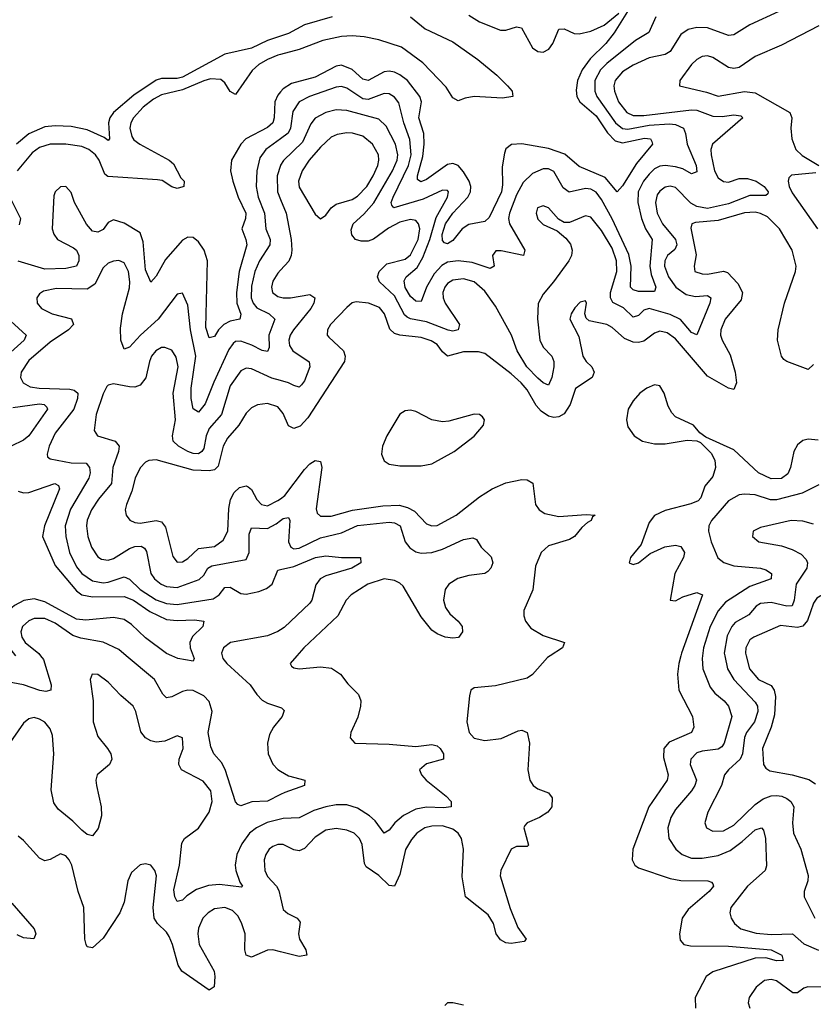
# Model space of a CAD drawing. Header units: inches. Extents: x 1678809 to 1859548, y 384609 to 522868.
# Tile 195 of 256: x 1739016 to 1742009, y 498685 to 502400. Entities that reach past the tile are written whole.
import ezdxf

# ---------------------------------------------------------------- set-up
doc = ezdxf.new("R2010")
doc.units = ezdxf.units.IN
doc.header["$MEASUREMENT"] = 0
for name, color, linetype in [('B7439', 7, 'Continuous'), ('B7449', 7, 'Continuous'), ('B7530', 7, 'Continuous'), ('B7540', 7, 'Continuous')]:
    doc.layers.add(name, color=color, linetype=linetype)

msp = doc.modelspace()

# ---------------------------------------------------------------- linework, layer by layer
at = {"layer": 'B7439', "color": 5}
for points, elevation in [([(1739093.7, 500000), (1739105.1, 499985.1), (1739134.2, 499890), (1739132.9, 499870), (1739114.7, 499865.3), (1739091.2, 499868.8), (1739029.7, 499890), (1738970, 499901.2), (1738930, 499903.4), (1738910, 499897.4), (1738890, 499873.5), (1738885, 499850), (1738896.8, 499790), (1738895.3, 499750), (1738888.7, 499731.3), (1738870, 499718.9), (1738850, 499732.2), (1738808.7, 499788.7), (1738787.4, 499830), (1738766.3, 499886.3), (1738752.3, 499970), (1738754.2, 500000)], 340), ([(1740000, 499476.1), (1739950, 499451.7), (1739891.7, 499448.3), (1739850, 499433.3), (1739838.7, 499438.7), (1739830, 499449.2), (1739791.1, 499571.1), (1739776.8, 499596.8), (1739747.8, 499630), (1739736.2, 499656.2), (1739726.2, 499710), (1739741.4, 499790), (1739730, 499826.9), (1739710, 499848.9), (1739670, 499869.2), (1739650, 499869.9), (1739630, 499864.7), (1739590, 499844.5), (1739570, 499840.8), (1739555.3, 499855.3), (1739524.2, 499910), (1739417.7, 500000)], 340), ([(1739669.9, 500000), (1739673.8, 499990), (1739670, 499979.5), (1739612.7, 499990), (1739589.1, 500000)], 320), ([(1739779.6, 500000), (1739782.4, 499990), (1739797.5, 499970), (1739885.1, 499890), (1739910, 499853.2), (1739930, 499832.8), (1739950, 499820.9), (1740000, 499804.5)], 340), ([(1740000, 499383.2), (1739949.2, 499370.8), (1739909.2, 499350.8), (1739882.5, 499330), (1739853.3, 499290), (1739834.7, 499250), (1739828.6, 499210), (1739830.6, 499190), (1739845.7, 499145.7), (1739855.8, 499130), (1739852.9, 499127.1), (1739770, 499136.7), (1739727.6, 499132.4), (1739682.5, 499117.5), (1739646.1, 499093.9), (1739630, 499077.6), (1739610, 499072.6), (1739600.6, 499090), (1739597, 499117), (1739617.9, 499210), (1739627.6, 499292.4), (1739636.9, 499310), (1739690, 499349.3), (1739730, 499409.3), (1739742.3, 499450), (1739736.3, 499490), (1739707.2, 499527.2), (1739626.3, 499570), (1739616.5, 499590), (1739617.3, 499610), (1739632.8, 499650), (1739629.7, 499689.7), (1739610, 499697.3), (1739563, 499677), (1739530, 499674.4), (1739510, 499678.3), (1739489.9, 499689.9), (1739473.1, 499713.1), (1739454.2, 499790), (1739443.5, 499810), (1739396.8, 499850), (1739350, 499899.8), (1739310, 499929.6), (1739289.1, 499930.9), (1739281.7, 499910), (1739292.8, 499830), (1739292.6, 499750), (1739310, 499694.9), (1739347.4, 499650), (1739359.5, 499630), (1739363.1, 499610), (1739354.9, 499590), (1739307.4, 499550), (1739303.2, 499530), (1739304.9, 499510), (1739322.8, 499430), (1739323.7, 499396.3), (1739312.1, 499347.9), (1739290, 499320.9), (1739270, 499326), (1739250, 499342.3), (1739216.1, 499376.1), (1739160.7, 499420.7), (1739144.6, 499444.6), (1739134.1, 499494.1), (1739144.3, 499630), (1739138.8, 499698.8), (1739130, 499724), (1739110, 499748.9), (1739090, 499761.1), (1739070, 499766.6), (1739050, 499761.5), (1739030, 499745.7), (1738970, 499659.2)], 360), ([(1740000, 499762.5), (1739973.1, 499730), (1739957.7, 499702.3), (1739950.1, 499670), (1739953.5, 499630), (1739970, 499591.4), (1739990, 499570.2), (1740000, 499564.4)], 340), ([(1740000, 498883.3), (1739970, 498890.8), (1739950, 498888.4), (1739890, 498862.2), (1739870, 498869.8), (1739865.4, 498890), (1739865.6, 498950), (1739852.6, 498992.6), (1739838.6, 499018.6), (1739818.1, 499038.1), (1739790, 499049.4), (1739750, 499045.5), (1739726, 499030), (1739706.6, 499010), (1739690, 498972.6), (1739687.3, 498950), (1739693.2, 498910), (1739748.8, 498810), (1739751.9, 498790), (1739749.2, 498750.8), (1739730, 498737.8), (1739627.8, 498810), (1739613, 498833), (1739592.6, 498910), (1739580.1, 498940.1), (1739570, 498957.2), (1739535.5, 498990), (1739522.9, 499010), (1739519.7, 499050), (1739531.9, 499170), (1739525.6, 499190), (1739510, 499209.7), (1739490, 499214.8), (1739470, 499211.1), (1739437.6, 499182.4), (1739423.6, 499150), (1739409.4, 499070), (1739393, 499030), (1739330, 498934.5), (1739290, 498898.3), (1739270, 498901.6), (1739266, 498910), (1739261.8, 498930), (1739258.1, 499050), (1739236.7, 499110), (1739212.1, 499210), (1739202, 499230), (1739190, 499244.5), (1739170, 499252.7), (1739130, 499231.1), (1739110, 499226), (1739090, 499235.6), (1739030, 499302.7), (1739010, 499319.2)], 380), ([(1740000, 499287.8), (1739990, 499287.8), (1739970, 499280.2), (1739957.1, 499270), (1739943.7, 499250), (1739938, 499230), (1739940.4, 499190), (1739950, 499167.3), (1739984.4, 499130), (1739993.8, 499113.8), (1740000, 499086.5)], 380), ([(1738986.1, 499066.1), (1739070.2, 498970), (1739076.9, 498950), (1739068.7, 498931.3), (1739030, 498936.1), (1739006.6, 498946.6)], 380)]:
    msp.add_lwpolyline(points, dxfattribs=dict(at, elevation=elevation))
at = {"layer": 'B7449', "color": 5}
for points, elevation in [([(1741016.6, 500000), (1741006.5, 499993.5), (1740950.4, 499929.6), (1740930, 499915.6), (1740810, 499886.5), (1740730, 499878.4), (1740717.3, 499870), (1740711.9, 499848.1), (1740701.8, 499750), (1740711.1, 499710), (1740730, 499689.4), (1740770, 499680.1), (1740831.9, 499688.1), (1740896.1, 499716.1), (1740910, 499718.5), (1740930, 499710.3), (1740939.3, 499670), (1740933, 499570), (1740939.6, 499530), (1740952.7, 499510), (1740970, 499498), (1741010, 499482), (1741023.8, 499463.8), (1741023.1, 499430), (1741008.4, 499410), (1740976.4, 499390), (1740930.5, 499370), (1740920.9, 499359.1), (1740917.7, 499350), (1740935.4, 499284.6), (1740930, 499280.7), (1740890, 499279.9), (1740870, 499269.8), (1740830.2, 499190), (1740828.6, 499170), (1740865.9, 499045.9), (1740895, 498975), (1740926.5, 498930), (1740918.7, 498921.3), (1740870, 498913.7), (1740850, 498917), (1740830, 498928.4), (1740812.8, 498950), (1740802.5, 498990), (1740782.9, 499022.9), (1740696.8, 499090), (1740685.4, 499165.4), (1740689.5, 499269.5), (1740681.7, 499310), (1740669.2, 499330), (1740650, 499345.2), (1740610, 499358.7), (1740570, 499357), (1740544.4, 499350), (1740514.2, 499330), (1740493.1, 499306.9), (1740471.1, 499268.9), (1740450, 499174.8), (1740430, 499130.9), (1740410, 499133), (1740370.2, 499170.2), (1740323.1, 499203.1), (1740316.2, 499216.2), (1740307.8, 499287.8), (1740298, 499310), (1740276.8, 499330), (1740250, 499341.3), (1740210, 499348.2), (1740170, 499341.6), (1740130, 499315.2), (1740090, 499273.2), (1740070, 499264.4), (1740050, 499267.3), (1740010, 499287.7), (1740000, 499287.8)], 380), ([(1740061.6, 500000), (1740036.3, 499970), (1740040.4, 499960.4), (1740050, 499954), (1740070.3, 499950.3), (1740150, 499958), (1740192.4, 499952.4), (1740225.5, 499930), (1740253.7, 499893.7), (1740294, 499854), (1740302.8, 499830), (1740301.5, 499810), (1740291.3, 499768.7), (1740264.9, 499710), (1740262, 499690), (1740280.5, 499670), (1740410, 499666), (1740510, 499657.3), (1740570, 499665.2), (1740590, 499660.2), (1740601.5, 499650), (1740614.6, 499630), (1740614, 499610), (1740550, 499591.8), (1740523.2, 499570), (1740531.3, 499550), (1740549.4, 499530), (1740624.8, 499470), (1740643, 499450), (1740643.1, 499430), (1740614, 499426), (1740550, 499428.5), (1740510, 499421.2), (1740463.3, 499396.7), (1740431.1, 499368.9), (1740410, 499341.4), (1740390, 499331), (1740356.5, 499376.5), (1740335.3, 499395.3), (1740290, 499424.9), (1740250, 499437.9), (1740210, 499437.5), (1740170, 499429.9), (1740124.6, 499415.4), (1740070, 499387.9), (1740010, 499385.7), (1740000, 499383.2)], 360), ([(1741509.4, 500000), (1741501.5, 499970), (1741497.4, 499930), (1741502.6, 499870), (1741553.9, 499770), (1741558.4, 499730), (1741550.2, 499710), (1741466, 499674), (1741445, 499650), (1741443.9, 499616.1), (1741462.4, 499550), (1741458, 499530), (1741389.1, 499430), (1741328.9, 499270), (1741326, 499230), (1741336.2, 499210), (1741350, 499199.8), (1741470, 499158.8), (1741510, 499151.9), (1741611.3, 499150), (1741625.3, 499145.3), (1741630, 499138.8), (1741633.1, 499130), (1741616.5, 499110), (1741537.8, 499042.2), (1741514.7, 499010), (1741505.2, 498950), (1741507.3, 498927.3), (1741520.5, 498910), (1741545.8, 498905.7), (1741690, 498904.2), (1741850, 498890.4), (1741890.2, 498870), (1741895.5, 498850), (1741870.7, 498849.3), (1741830, 498859.9), (1741790, 498858.6), (1741630, 498807.5), (1741605, 498790), (1741563.8, 498710), (1741565.2, 498670)], 420), ([(1741591.4, 500000), (1741590.1, 499990), (1741592.5, 499950), (1741620.8, 499880.8), (1741638.3, 499858.3), (1741673.2, 499830), (1741690, 499810.2), (1741702, 499770), (1741672.9, 499670), (1741664, 499656), (1741650, 499647.2), (1741590, 499639.9), (1741570, 499633.3), (1741547.1, 499610), (1741545.1, 499590), (1741569.1, 499530), (1741562.9, 499510), (1741550, 499490.6), (1741490, 499419.8), (1741471.3, 499390), (1741461.2, 499350), (1741465, 499310), (1741490.5, 499270.5), (1741514.7, 499250), (1741550, 499236), (1741590, 499235.6), (1741650, 499246.7), (1741695.2, 499264.8), (1741741.5, 499298.5), (1741790, 499343.5), (1741814, 499350), (1741821.6, 499341.6), (1741829.4, 499310), (1741833.2, 499206.8), (1741827.6, 499190), (1741761.4, 499130), (1741698.6, 499050), (1741694.5, 499030), (1741699.3, 499010), (1741712, 498990), (1741736, 498970), (1741793.3, 498953.3), (1741850, 498948.6), (1741930.4, 498950.4), (1741973.1, 498913.1), (1742029.3, 498889.3)], 440), ([(1741675.3, 500000), (1741685.2, 499950), (1741709.6, 499910), (1741790, 499825), (1741799.4, 499810), (1741800.6, 499790), (1741787.4, 499750), (1741757.6, 499710), (1741749.2, 499690.8), (1741741.7, 499630), (1741733.3, 499610), (1741689.2, 499570), (1741674, 499550), (1741662.8, 499510), (1741611.3, 499410), (1741599.8, 499370), (1741606.7, 499350), (1741630, 499338.6), (1741670, 499338.8), (1741710, 499360.3), (1741790, 499439.1), (1741819.8, 499460.2), (1741850, 499470.9), (1741870, 499472.1), (1741890.1, 499470.1), (1741910, 499461.4), (1741924, 499450), (1741935.3, 499430), (1741931.3, 499370), (1741934.6, 499330), (1741961.9, 499270), (1741990, 499170.8), (1741988.1, 499150), (1741974.7, 499110), (1741975, 499090), (1742014.8, 499010)], 460), ([(1741755.7, 500000), (1741768.4, 499950), (1741802.6, 499910), (1741850, 499887), (1741861.3, 499870), (1741866.5, 499846.5), (1741862.9, 499777.1), (1741850.1, 499729.9), (1741818.3, 499650), (1741820.9, 499590), (1741830, 499576.1), (1741846, 499566), (1741930, 499551), (1741992.6, 499532.6), (1742017.2, 499517.2)], 480), ([(1740000, 499804.5), (1740003.4, 499803.4), (1740013.8, 499793.8), (1740006.2, 499770), (1740000, 499762.5)], 340), ([(1740000, 499564.4), (1740030, 499547.2), (1740091, 499530), (1740090.6, 499510), (1740016.1, 499483.9), (1740000, 499476.1)], 340), ([(1740000, 499086.5), (1740010, 499042.6), (1740026.8, 499026.8), (1740062, 499010), (1740074.2, 498994.2), (1740067.5, 498950), (1740070.7, 498930), (1740095.2, 498890), (1740098.7, 498870), (1740070, 498865.7), (1740000, 498883.3)], 380), ([(1742091, 498749), (1741988.9, 498751.1), (1741974.2, 498745.8), (1741950, 498727.5), (1741931.6, 498728.4), (1741870, 498773.5), (1741850, 498778.5), (1741825.2, 498774.8), (1741793.2, 498750), (1741767.3, 498710), (1741763.2, 498690), (1741770, 498670.7)], 440), ([(1740690, 498682), (1740650, 498690.6), (1740630, 498689.7), (1740619.6, 498680.4)], 420)]:
    msp.add_lwpolyline(points, dxfattribs=dict(at, elevation=elevation))
at = {"layer": 'B7530', "color": 5}
for points, elevation in [([(1740000, 502338.1), (1739950, 502321.7), (1739890, 502292.7), (1739790, 502269.4), (1739630, 502182.2), (1739610, 502178.2), (1739550, 502178.4), (1739530, 502171), (1739445.8, 502114.3), (1739370.1, 502050), (1739355.9, 502030), (1739350.1, 502010), (1739354.5, 501950), (1739350, 501943.5), (1739334.7, 501954.7), (1739270, 501984.2), (1739210, 501996.9), (1739150, 501999.1), (1739110, 501995.2), (1739050, 501969.3), (1739003.6, 501930)], 260), ([(1740000, 502268.7), (1739990, 502266.1), (1739950, 502249.9), (1739917.5, 502230), (1739892.2, 502207.8), (1739830, 502117.8), (1739810, 502128.8), (1739790, 502161.5), (1739774.1, 502174.1), (1739736, 502176), (1739710, 502169.3), (1739630, 502135.5), (1739550, 502116.6), (1739519.8, 502100.2), (1739481.7, 502070), (1739444.7, 502030), (1739434.3, 502010), (1739430.9, 501990), (1739438.8, 501958.8), (1739446.8, 501946.8), (1739468.4, 501930), (1739579.8, 501870), (1739595.8, 501855.8), (1739623.5, 501803.5), (1739635.8, 501790), (1739634.9, 501770), (1739631.4, 501768.6), (1739610, 501762.5), (1739590, 501768.7), (1739552.6, 501792.6), (1739535.6, 501795.6), (1739347.9, 501807.9), (1739337, 501817), (1739315, 501870), (1739301.3, 501890), (1739276.1, 501910), (1739250, 501920.8), (1739190, 501929.6), (1739130, 501929.9), (1739090, 501917.3), (1739062.6, 501897.4), (1739005.9, 501830)], 280), ([(1740000, 502127.3), (1739990, 502115.2), (1739978.3, 502090), (1739975.6, 502030), (1739970, 502010), (1739950, 501992.4), (1739868.4, 501950), (1739850.1, 501930), (1739815, 501870), (1739810.6, 501830), (1739819.5, 501790), (1739840.1, 501730), (1739869, 501670), (1739867.1, 501650), (1739853.9, 501610), (1739869.3, 501570), (1739872.2, 501550), (1739843.2, 501450), (1739833.7, 501370), (1739835.3, 501330), (1739850, 501288.7), (1739845.7, 501270), (1739810, 501261.7), (1739785.9, 501250), (1739765.1, 501230), (1739750, 501203.9), (1739730, 501199.8), (1739718.1, 501238.1), (1739723.7, 501490), (1739711.1, 501530), (1739690, 501561.6), (1739670, 501578.1), (1739650, 501579.6), (1739630, 501567.6), (1739565.2, 501494.8), (1739530, 501431.8), (1739510, 501409.7), (1739490, 501456.2), (1739481.6, 501561.6), (1739470, 501595.5), (1739410, 501632.3), (1739370, 501644.6), (1739350, 501634), (1739330, 501608.2), (1739310, 501598.4), (1739290, 501602), (1739267.6, 501627.6), (1739222.7, 501710), (1739210, 501748.2), (1739190, 501770.6), (1739170, 501768.9), (1739150, 501750.8), (1739144.6, 501735.4), (1739138.6, 501610), (1739144, 501590), (1739158.2, 501570), (1739219.1, 501539.1), (1739229.7, 501529.7), (1739238.9, 501510), (1739238.9, 501490), (1739230.1, 501469.9), (1739190, 501460.3), (1739110, 501458.5), (1739010, 501488.8)], 320), ([(1740000, 501950.5), (1739944.2, 501910), (1739921.6, 501878.4), (1739910.1, 501829.9), (1739908.1, 501770), (1739915, 501730), (1739938.8, 501670), (1739943.8, 501610), (1739959.9, 501570), (1739959.2, 501550), (1739920.5, 501490), (1739902.3, 501450), (1739890, 501394), (1739888.8, 501350), (1739896.2, 501330), (1739910, 501313), (1739957.2, 501290), (1739977.6, 501270), (1739955.2, 501210), (1739957, 501163), (1739950, 501147.2), (1739930, 501151), (1739891.5, 501171.5), (1739850, 501186.4), (1739830, 501184.9), (1739821.5, 501178.5), (1739804.5, 501155.5), (1739747.8, 501032.2), (1739715.5, 500950), (1739690, 500918.8), (1739670, 500931.6), (1739662.4, 500970), (1739662.5, 501010), (1739680.4, 501130), (1739660.4, 501230), (1739650, 501322.7), (1739630, 501367.3), (1739610, 501364.2), (1739538.4, 501270), (1739471.1, 501210), (1739430, 501164.4), (1739410, 501156.9), (1739396.9, 501190), (1739395.8, 501235.8), (1739403.3, 501290), (1739430, 501388.4), (1739431.5, 501410), (1739426.2, 501450), (1739410, 501481.8), (1739390, 501490.6), (1739370, 501489.1), (1739350, 501481.4), (1739330, 501463.5), (1739298.7, 501401.3), (1739270, 501382.7), (1739155.1, 501384.9), (1739105.1, 501374.9), (1739090, 501365.6), (1739080.8, 501350), (1739081.3, 501330), (1739098.5, 501310), (1739137.6, 501290), (1739211.2, 501271.2), (1739218.2, 501250), (1739200.2, 501230), (1739130, 501183.1), (1739050, 501114), (1739021, 501070), (1739019.1, 501050), (1739029.2, 501029.2), (1739055, 501015), (1739088.8, 501008.8), (1739205.1, 501005.1), (1739221.5, 501001.5), (1739234.8, 500990), (1739234.2, 500970), (1739219.5, 500930), (1739150, 500839.8), (1739126.4, 500790), (1739119.9, 500759.9), (1739120.3, 500750), (1739130, 500742.8), (1739210, 500727.3), (1739266.7, 500726.7), (1739279.6, 500710), (1739281.3, 500690), (1739276.1, 500670), (1739207.5, 500552.5), (1739187.4, 500490), (1739189.3, 500450), (1739203.8, 500390), (1739230, 500335.3), (1739250.1, 500310), (1739290, 500283), (1739330, 500275.3), (1739350, 500277.2), (1739410, 500298.2), (1739430, 500288.6), (1739470, 500250.1), (1739530, 500211.4), (1739570, 500197.2), (1739610, 500193.2), (1739745, 500215), (1739768.4, 500230), (1739790, 500256.8), (1739810, 500258.1), (1739850, 500234.3), (1739870, 500231.7), (1739918, 500242), (1739946.4, 500253.6), (1739968.4, 500270), (1739990, 500322.4), (1740000, 500324.7)], 340), ([(1740000, 501851), (1739999.4, 501850), (1739986.9, 501810), (1739988.2, 501750), (1740000, 501721.5)], 360), ([(1738979, 501730), (1739018.5, 501650), (1739014.1, 501625.9)], 280), ([(1740000, 501454.9), (1739990, 501443.7), (1739970, 501413.5), (1739965.5, 501390), (1739969.5, 501370), (1739990, 501355.3), (1740000, 501352.7)], 360), ([(1738982.1, 501262.1), (1739039.8, 501210), (1739031.9, 501190), (1738970, 501133.4)], 320), ([(1740000, 501038.2), (1739967.3, 501047.3), (1739890, 501082.4), (1739870, 501084.3), (1739850, 501075.2), (1739810, 501018.5), (1739776.3, 500910), (1739730, 500857), (1739719.4, 500830), (1739710, 500781.4), (1739703.3, 500770), (1739690, 500761.8), (1739670, 500763.3), (1739650, 500771), (1739614.4, 500790), (1739595, 500810), (1739592.4, 500830), (1739603.3, 500890), (1739594.9, 500990), (1739612.9, 501090), (1739606, 501125.9), (1739590, 501152.7), (1739563.2, 501163.2), (1739550, 501162.4), (1739528.7, 501150), (1739513.1, 501130), (1739504.7, 501110), (1739491, 501049), (1739470, 501020.6), (1739450, 501013.6), (1739430, 501014.3), (1739370, 501025.4), (1739350, 501020.9), (1739344.6, 501015.4), (1739330, 500988), (1739304.6, 500910), (1739296.5, 500850), (1739309.6, 500829.6), (1739376.2, 500810), (1739390.5, 500790.5), (1739388.5, 500770), (1739367.2, 500710), (1739362.2, 500650), (1739313, 500590), (1739287, 500550), (1739270, 500511.1), (1739267.4, 500490), (1739272.7, 500450), (1739285.9, 500410), (1739310, 500373.5), (1739324.5, 500364.5), (1739350, 500360.9), (1739370, 500366.5), (1739430, 500404.1), (1739450, 500412.4), (1739473.3, 500413.3), (1739485.9, 500405.9), (1739493.7, 500393.7), (1739510.1, 500310.1), (1739524, 500290), (1739549.5, 500270), (1739570, 500261.7), (1739610, 500257.9), (1739692.5, 500287.5), (1739710, 500303.5), (1739725.3, 500330), (1739740.9, 500339.1), (1739870, 500363.2), (1739880.7, 500390), (1739881.2, 500458.8), (1739890, 500482), (1739950, 500480.2), (1739982.8, 500497.2), (1740000, 500510.3)], 360), ([(1738990, 500936.6), (1739090.4, 500950.4), (1739108.2, 500948.2), (1739117.7, 500937.7), (1739120.5, 500930), (1739050.5, 500829.5), (1739030, 500813.7), (1738983.5, 500790)], 320), ([(1740000, 500926), (1739990, 500938.7), (1739950, 500951.1), (1739913.3, 500946.8), (1739890, 500935.3), (1739870, 500914.8), (1739842.9, 500870), (1739799.2, 500820.8), (1739783.6, 500790), (1739764.3, 500715.7), (1739750, 500701.1), (1739730, 500697), (1739670, 500700.3), (1739530, 500739.1), (1739503.4, 500736.6), (1739490, 500729.8), (1739470, 500708.6), (1739451.4, 500670), (1739439.1, 500620.9), (1739419, 500570), (1739414, 500550), (1739416.9, 500530), (1739430.9, 500510.9), (1739450, 500502.3), (1739470, 500499.5), (1739530, 500510.1), (1739550, 500505), (1739565.3, 500485.3), (1739593.8, 500373.8), (1739610, 500353), (1739630, 500353.7), (1739650, 500366.5), (1739690, 500404.2), (1739750, 500412.2), (1739783.6, 500436.4), (1739800.9, 500470), (1739805.1, 500554.9), (1739811.2, 500588.8), (1739824.4, 500615.6), (1739845, 500635), (1739870, 500641.4), (1739877.4, 500637.4), (1739890, 500627.5), (1739910, 500589.4), (1739927.9, 500570), (1739950, 500565.4), (1739990, 500585.1), (1740000, 500592.5)], 380), ([(1739010, 500620.8), (1739030, 500614.9), (1739050, 500615.2), (1739147.6, 500650), (1739162.4, 500642.4), (1739166.3, 500630), (1739109.2, 500490), (1739101.2, 500450), (1739150, 500340.9), (1739230, 500244.9), (1739250, 500229.7), (1739290, 500222.3), (1739410, 500223.3), (1739444.8, 500210), (1739506.8, 500166.8), (1739570, 500137.2), (1739610, 500132.5), (1739675.5, 500135.5), (1739710.7, 500130), (1739706, 500110), (1739667.6, 500072.4), (1739658, 500050), (1739658.3, 500030), (1739669.9, 500000)], 320), ([(1739589.1, 500000), (1739570, 500008.1), (1739490, 500067.7), (1739437.4, 500117.4), (1739410, 500136.1), (1739370, 500143.8), (1739265.6, 500134.4), (1739230, 500137.5), (1739110, 500203.6), (1739070, 500214), (1739031.5, 500208.5), (1738995.5, 500190), (1738961.1, 500158.9), (1738946.1, 500130), (1738945.1, 500094.9), (1738951.7, 500070), (1738965.1, 500045.1), (1738999.9, 500000)], 320), ([(1739417.7, 500000), (1739390, 500023.4), (1739331.1, 500051.1), (1739246.2, 500066.2), (1739215.8, 500075.8), (1739150, 500122.9), (1739110, 500139.9), (1739070, 500140.4), (1739050, 500131.4), (1739026.8, 500110), (1739020.1, 500090), (1739023.4, 500070), (1739036.6, 500050), (1739087.8, 500007.8), (1739093.7, 500000)], 340), ([(1740000, 500097.8), (1739989.1, 500090.9), (1739950, 500074.6), (1739810.6, 500049.4), (1739785, 500030), (1739776.8, 500010), (1739779.6, 500000)], 340)]:
    msp.add_lwpolyline(points, dxfattribs=dict(at, elevation=elevation))
at = {"layer": 'B7540', "color": 5}
for points, elevation in [([(1741879.5, 502430), (1741770, 502380.7), (1741710, 502342.3), (1741690, 502340.2), (1741610, 502369.4), (1741570, 502370.8), (1741536.8, 502363.2), (1741510, 502344.1), (1741470, 502280.2), (1741450, 502268.5), (1741390, 502255.9), (1741330, 502227.6), (1741290, 502202.5), (1741262.1, 502170), (1741257.3, 502150), (1741258.9, 502130), (1741274.3, 502090), (1741305.7, 502050), (1741330, 502038.8), (1741370, 502038.2), (1741550, 502060.1), (1741570, 502058.7), (1741630, 502035.1), (1741665.8, 502034.2), (1741710, 502041.3), (1741736.3, 502036.3), (1741743.1, 502030), (1741628.8, 501930), (1741622.4, 501910), (1741623.5, 501890), (1741637.1, 501830), (1741650, 501803.5), (1741670, 501788.7), (1741690, 501787), (1741730, 501800.3), (1741761.1, 501801.1), (1741794, 501790), (1741823.9, 501770), (1741838.8, 501750), (1741837.7, 501742.3), (1741830, 501736.9), (1741770, 501736.4), (1741690, 501704.6), (1741610, 501687.8), (1741570, 501694.4), (1741547.2, 501707.2), (1741490, 501766.7), (1741470, 501771.7), (1741450, 501767.2), (1741430, 501753.3), (1741420.9, 501739.1), (1741413.8, 501710), (1741420.6, 501670), (1741440.3, 501630), (1741490, 501570.7), (1741494.2, 501550), (1741487, 501533), (1741459.3, 501510), (1741448.7, 501490), (1741448.2, 501470), (1741463.2, 501430), (1741490.9, 501390), (1741530, 501362.3), (1741564.9, 501355.1), (1741610, 501358.6), (1741622.9, 501350), (1741618.8, 501330), (1741570, 501210.8), (1741550, 501219.2), (1741509, 501269), (1741470, 501287.7), (1741390, 501309.9), (1741370, 501303.2), (1741350, 501284), (1741330, 501277), (1741292.9, 501312.9), (1741252.9, 501332.9), (1741244.2, 501350), (1741244.3, 501370), (1741268.5, 501450), (1741266.8, 501490), (1741250, 501537.2), (1741210, 501604.5), (1741170, 501654.1), (1741150, 501660.2), (1741090, 501635), (1741070, 501635.1), (1741047.6, 501647.6), (1741010, 501689.7), (1740990, 501697.8), (1740969.3, 501690), (1740964.3, 501670), (1740970, 501647.6), (1740990, 501627.3), (1741043.2, 501603.2), (1741075.8, 501575.8), (1741093.1, 501553.1), (1741099.4, 501530), (1741097.1, 501510), (1741086.6, 501490), (1741029.7, 501410.3), (1740990, 501364.2), (1740971.5, 501328.5), (1740969, 501271), (1740978.2, 501190), (1740990, 501163.7), (1741023.2, 501130), (1741030.1, 501110), (1741030.9, 501090), (1741023, 501050), (1741010, 501021), (1740990, 501029.9), (1740970, 501046.9), (1740929.2, 501090), (1740891.7, 501150), (1740870.4, 501210), (1740810, 501318.7), (1740770, 501375.9), (1740730, 501410.8), (1740690, 501422), (1740650, 501417.5), (1740630, 501404.7), (1740619.1, 501390), (1740612.4, 501370), (1740613.6, 501350), (1740621.2, 501330), (1740674.6, 501250), (1740670, 501229.9), (1740650, 501224), (1740631.8, 501228.2), (1740550, 501259.1), (1740490.5, 501270.5), (1740477.1, 501277.1), (1740466.7, 501286.7), (1740430, 501358.2), (1740373.4, 501410), (1740365.6, 501430), (1740371.7, 501450), (1740401, 501479), (1740470, 501496.1), (1740490, 501511.9), (1740518.7, 501570), (1740524.6, 501610), (1740520.6, 501630), (1740510, 501641.8), (1740490, 501645.3), (1740450, 501635.4), (1740406.9, 501613.1), (1740350, 501571.3), (1740330, 501564.3), (1740303.6, 501563.6), (1740281.8, 501570), (1740268.1, 501588.1), (1740266.5, 501606.5), (1740273, 501630), (1740314.1, 501665.9), (1740351.4, 501708.6), (1740422.2, 501830), (1740439.1, 501870), (1740441.9, 501890), (1740433.4, 501930), (1740397.8, 501997.8), (1740370, 502024.9), (1740250, 502057.1), (1740210, 502059.3), (1740170, 502049.4), (1740130, 502027.9), (1740113.4, 502006.6), (1740081.9, 501938.1), (1740011, 501869), (1740000, 501851)], 360), ([(1741308.5, 502430), (1741258.4, 502350), (1741226.2, 502310), (1741168.1, 502251.9), (1741137, 502210), (1741119.9, 502170), (1741114.2, 502134.3), (1741117.3, 502110), (1741128.6, 502090), (1741190, 502037.3), (1741232.4, 501972.4), (1741262.5, 501942.5), (1741290, 501935.2), (1741372.1, 501952.1), (1741395.8, 501950), (1741400.2, 501940.2), (1741402.6, 501930), (1741342.4, 501857.6), (1741290, 501772.5), (1741270, 501750.8), (1741223.9, 501803.9), (1741126.1, 501846.1), (1741072.4, 501892.4), (1741010, 501914.2), (1740910, 501931.3), (1740871.2, 501928.8), (1740850, 501912.3), (1740844, 501896), (1740835.1, 501844.9), (1740837, 501777), (1740833.4, 501750), (1740786.1, 501653.9), (1740770, 501638.2), (1740710, 501626.9), (1740684.2, 501610), (1740650, 501566.8), (1740630, 501554.3), (1740618.1, 501558.2), (1740610, 501566.6), (1740609.4, 501589.4), (1740622.1, 501630), (1740649.9, 501670), (1740705.7, 501730), (1740716.1, 501750), (1740717.2, 501770), (1740710.8, 501790), (1740690, 501825.8), (1740670, 501849), (1740650, 501857.3), (1740630, 501852.7), (1740550, 501796.9), (1740528.3, 501788.3), (1740516.9, 501796.9), (1740516, 501810), (1740537, 501883), (1740541.2, 501930), (1740539.9, 501970), (1740521, 502030), (1740531.7, 502090), (1740525.7, 502110), (1740478.3, 502170), (1740450, 502192.2), (1740430, 502201.2), (1740410, 502205.1), (1740390, 502202.8), (1740330, 502169.9), (1740310, 502174.8), (1740270, 502212.1), (1740230, 502227.5), (1740210, 502224.7), (1740130, 502183.2), (1740041.5, 502158.5), (1740010, 502139.4), (1740000, 502127.3)], 320), ([(1741414.8, 502410), (1741388.6, 502351.4), (1741338.6, 502321.4), (1741230, 502234.9), (1741206, 502210), (1741185.4, 502170), (1741185.6, 502130), (1741193.2, 502110), (1741263.8, 502010), (1741289.7, 501989.7), (1741310, 501987), (1741390, 502002.1), (1741467.1, 502007.1), (1741490, 502003.7), (1741519.1, 501990), (1741527.7, 501970), (1741533.5, 501930), (1741567.9, 501850), (1741570, 501826), (1741550, 501817.7), (1741516.7, 501836.7), (1741490, 501844.5), (1741450, 501849.5), (1741430, 501846.8), (1741410, 501836.4), (1741390, 501816.7), (1741368.6, 501790), (1741349.1, 501750), (1741347.9, 501710), (1741361.4, 501650), (1741376.7, 501610), (1741402, 501570), (1741393.1, 501470), (1741398, 501438), (1741415.8, 501390), (1741410, 501373.7), (1741350, 501373.8), (1741330, 501379.9), (1741320.4, 501390), (1741322.9, 501470), (1741313.5, 501513.5), (1741250, 501648.3), (1741210, 501721.1), (1741190, 501748.3), (1741170, 501759.9), (1741150, 501762.3), (1741088.5, 501748.5), (1741065.2, 501765.2), (1741030, 501826.3), (1741010, 501836.5), (1740990, 501836.5), (1740950, 501819.9), (1740914.4, 501785.6), (1740890, 501739.4), (1740863.3, 501670), (1740860.1, 501650), (1740863.1, 501630), (1740921.8, 501530), (1740916, 501510), (1740832, 501528), (1740812.3, 501527.7), (1740799.7, 501510), (1740805.7, 501470), (1740790, 501461.1), (1740722.9, 501483), (1740670, 501489.6), (1740630, 501484.2), (1740608.3, 501471.7), (1740579.2, 501440.8), (1740549.7, 501390), (1740530, 501336.8), (1740510, 501337.7), (1740490, 501355.2), (1740470, 501389.3), (1740465.5, 501414.5), (1740473.7, 501430), (1740514.7, 501465.3), (1740537, 501503), (1740563, 501570), (1740586.4, 501653.6), (1740629, 501730), (1740632.9, 501750), (1740630, 501754.8), (1740610, 501756.8), (1740537.8, 501722.2), (1740427.6, 501690), (1740419.3, 501699.3), (1740417.5, 501710), (1740423.9, 501730), (1740482.2, 501850), (1740492.9, 501890), (1740487.9, 501947.9), (1740464.9, 502010), (1740445.4, 502085.4), (1740430, 502107.5), (1740410, 502119.6), (1740390, 502121.4), (1740330, 502099), (1740310, 502101.1), (1740250, 502141.7), (1740230, 502147.6), (1740210, 502144.7), (1740109.1, 502110), (1740070.1, 502089.9), (1740046.3, 502053.7), (1740037.8, 501990), (1740028.7, 501971.3), (1740000, 501950.5)], 340), ([(1740194, 502410), (1740090, 502379.9), (1740030, 502347.9), (1740000, 502338.1)], 260), ([(1740490.5, 502410), (1740545, 502365), (1740650, 502316.3), (1740743.3, 502250), (1740815.5, 502190), (1740855.6, 502150), (1740873.4, 502130), (1740875.5, 502110), (1740836.9, 502103.1), (1740730, 502109.9), (1740696.1, 502103.9), (1740670, 502093.1), (1740650, 502104.4), (1740625, 502145.1), (1740536.7, 502236.7), (1740455.7, 502295.7), (1740370, 502324.2), (1740314.7, 502334.7), (1740270, 502338.5), (1740230, 502335.8), (1740158.8, 502321.2), (1740070, 502287), (1740000, 502268.7)], 280), ([(1740710, 502417), (1740750, 502392.2), (1740830, 502360.1), (1740850, 502359.6), (1740890, 502373.3), (1740909.2, 502369.2), (1740950, 502293.9), (1740970, 502279.3), (1740990, 502277.1), (1741011.3, 502288.7), (1741026.9, 502310), (1741050, 502363.5), (1741070, 502365.7), (1741107.9, 502347.9), (1741126.4, 502346.4), (1741170, 502355.9), (1741220.6, 502379.4), (1741275.6, 502424.4)], 320), ([(1742030, 502377.1), (1741890, 502303), (1741790, 502261), (1741730, 502219.1), (1741710, 502215.2), (1741690, 502218.8), (1741630, 502256.8), (1741610, 502263), (1741590, 502260.6), (1741570, 502249.8), (1741550, 502230.7), (1741506, 502170), (1741504.7, 502150), (1741606, 502126), (1741650, 502110.8), (1741750, 502128.6), (1741790, 502124.2), (1741921.2, 502050), (1741927.9, 502030), (1741924.8, 501990), (1741928.8, 501950), (1741944, 501910), (1741966.8, 501886.8), (1742030.3, 501850)], 380), ([(1742018.3, 501821.7), (1741927, 501813), (1741917, 501803), (1741914.2, 501790), (1741918.8, 501770), (1741930, 501745.9), (1742025.4, 501610)], 380), ([(1740000, 501721.5), (1740021.4, 501670), (1740040.1, 501570), (1740042.4, 501530), (1740039.9, 501510), (1740030.8, 501489.2), (1740000, 501454.9)], 360), ([(1742010, 501099), (1741990, 501079.6), (1741909.8, 501109.8), (1741898.2, 501118.2), (1741889.8, 501130), (1741874, 501190), (1741877, 501230), (1741900.8, 501330), (1741942.3, 501450), (1741945, 501470), (1741929.9, 501530), (1741882.4, 501610), (1741836.2, 501656.2), (1741810, 501669), (1741790, 501673), (1741750, 501670.7), (1741650, 501642.2), (1741565.1, 501634.9), (1741550.8, 501629.2), (1741547, 501613), (1741568, 501512), (1741559.4, 501470), (1741562.7, 501450), (1741590, 501440.4), (1741610, 501439.9), (1741670, 501451.2), (1741686.1, 501446.1), (1741724.3, 501404.3), (1741742.8, 501370), (1741737.6, 501342.4), (1741677.2, 501270), (1741660.1, 501230), (1741659.8, 501210), (1741666.1, 501190), (1741695.5, 501135.5), (1741714.5, 501070), (1741719.8, 501030), (1741710, 501005), (1741690, 501009.9), (1741610, 501054.8), (1741490, 501195.3), (1741458.2, 501218.2), (1741430, 501224.1), (1741410, 501216.9), (1741370, 501187.1), (1741350, 501181.4), (1741330, 501182.5), (1741297.1, 501197.1), (1741250, 501238.1), (1741230, 501249.9), (1741163.4, 501263.4), (1741152.9, 501272.9), (1741147.6, 501290), (1741153.3, 501330), (1741150, 501339.3), (1741130, 501334.3), (1741110, 501313), (1741095.8, 501290), (1741090.4, 501270), (1741124.4, 501204.4), (1741140.2, 501130), (1741152.1, 501110), (1741173.5, 501090), (1741182.6, 501070), (1741174.6, 501050), (1741112.3, 501007.7), (1741091.7, 500948.3), (1741070, 500913), (1741050, 500900.8), (1741030, 500898.5), (1741010, 500903.5), (1740982.6, 500922.6), (1740964.4, 500944.4), (1740930, 501003.6), (1740907.7, 501030), (1740870, 501064.1), (1740770, 501139.8), (1740746.1, 501146.1), (1740690, 501146.7), (1740630, 501130.5), (1740610, 501146.8), (1740590, 501174.4), (1740568, 501188), (1740530, 501200.3), (1740450, 501209.9), (1740430, 501216.2), (1740412.1, 501232.1), (1740391.9, 501290), (1740373.2, 501313.2), (1740332, 501330), (1740284.6, 501335.4), (1740270, 501331.1), (1740250, 501313.5), (1740188.5, 501250), (1740176.5, 501230), (1740175.2, 501210), (1740181.3, 501201.3), (1740236.6, 501150), (1740243.6, 501130), (1740241.5, 501110), (1740102.6, 500897.4), (1740074.1, 500865.9), (1740050, 500857.8), (1740030, 500867.5), (1740010, 500913.3), (1740000, 500926)], 380), ([(1740000, 501352.7), (1740010, 501350.1), (1740037.2, 501350), (1740110, 501362.9), (1740128.9, 501350), (1740125.1, 501330), (1740114.4, 501310), (1740049.1, 501230), (1740036.3, 501210), (1740030.6, 501190), (1740033.5, 501170), (1740045.9, 501150), (1740108.2, 501108.2), (1740110.7, 501090), (1740090, 501037.7), (1740078.1, 501021.9), (1740070, 501013.8), (1740050, 501019.1), (1740029.9, 501029.9), (1740000, 501038.2)], 360), ([(1742027.2, 500812.8), (1741990, 500816.9), (1741970, 500812.2), (1741950, 500795.7), (1741935.9, 500770), (1741923.6, 500710), (1741913.4, 500686.6), (1741890, 500669), (1741850, 500667), (1741802.4, 500690), (1741710, 500776.2), (1741604.2, 500824.2), (1741581.5, 500841.5), (1741556.9, 500870), (1741490, 500901.8), (1741476.2, 500916.2), (1741461.9, 500941.9), (1741446.5, 500990), (1741430, 501018.2), (1741410, 501021.5), (1741380.9, 501010), (1741355.2, 500990), (1741330, 500961), (1741311.2, 500930), (1741304.2, 500890), (1741310, 500863.8), (1741334, 500830), (1741365.5, 500810), (1741410, 500799), (1741450, 500799.8), (1741533.6, 500813.6), (1741570.4, 500810.4), (1741583.8, 500803.8), (1741624.2, 500764.1), (1741637.7, 500737.7), (1741640.7, 500710), (1741630, 500676.4), (1741599.9, 500640.1), (1741584.8, 500595.2), (1741575.4, 500584.6), (1741547.6, 500572.4), (1741450, 500548.2), (1741410, 500529.1), (1741390, 500502), (1741360.4, 500419.6), (1741320.3, 500370), (1741314.8, 500350), (1741330, 500343.7), (1741350, 500350.4), (1741393.8, 500386.2), (1741449.1, 500410.9), (1741490, 500417), (1741510, 500411.5), (1741523.2, 500390), (1741519.4, 500370), (1741486.9, 500310), (1741469, 500209), (1741490, 500207.1), (1741517.6, 500222.4), (1741570, 500238.7), (1741590.9, 500230), (1741512, 500010), (1741509.4, 500000)], 420), ([(1740000, 500592.5), (1740015.7, 500604.3), (1740090, 500703.1), (1740110, 500724.1), (1740130, 500736.8), (1740150, 500732.7), (1740155.2, 500710), (1740134.3, 500554.3), (1740138.3, 500538.2), (1740150, 500526.5), (1740190, 500526.5), (1740271.2, 500548.8), (1740385.6, 500565.6), (1740447.7, 500567.7), (1740479, 500559), (1740504.8, 500544.8), (1740550, 500497), (1740570, 500489.6), (1740590, 500491.2), (1740662.2, 500530), (1740750, 500599.2), (1740797.6, 500630), (1740850, 500652.1), (1740910, 500664.7), (1740930, 500663.6), (1740950.8, 500650.8), (1740961.6, 500570), (1740975.6, 500550), (1740996.5, 500536.5), (1741050, 500525.5), (1741152.4, 500532.4), (1741186, 500530), (1741176.1, 500523.9), (1741171.8, 500510), (1741157.2, 500502.8), (1741136.4, 500483.6), (1741109.1, 500450), (1741090, 500438.5), (1741010, 500414.6), (1740983.3, 500390), (1740961.7, 500338.3), (1740951.3, 500248.7), (1740917.1, 500170), (1740917.1, 500150), (1740923.8, 500130), (1740943.3, 500103.3), (1740990, 500075.8), (1741070.4, 500050), (1741063.1, 500030), (1741016.6, 500000)], 380), ([(1742030, 500645.1), (1741967.3, 500612.7), (1741870, 500587.5), (1741848.2, 500588.2), (1741790, 500606.7), (1741750.1, 500609.9), (1741730, 500606.8), (1741690, 500584), (1741625.8, 500510), (1741615.4, 500490), (1741613.8, 500470), (1741624.2, 500430), (1741649.3, 500369.3), (1741671.6, 500351.6), (1741710, 500339.6), (1741810.1, 500330.1), (1741830, 500324.3), (1741852, 500310), (1741850.2, 500290), (1741770, 500261.7), (1741678.4, 500201.6), (1741650, 500169.1), (1741620.5, 500110), (1741595.2, 500030), (1741591.4, 500000)], 440), ([(1740000, 500510.3), (1740010, 500518), (1740030, 500521.7), (1740034.3, 500510), (1740030.1, 500430), (1740038.9, 500410), (1740050, 500403.4), (1740070, 500405.3), (1740150, 500445.1), (1740230, 500464.1), (1740290, 500491.1), (1740410, 500504.1), (1740430, 500501.3), (1740450.4, 500490.4), (1740470.1, 500430), (1740486.9, 500406.9), (1740510, 500391.7), (1740530, 500386.5), (1740570.7, 500389.3), (1740610, 500401.5), (1740690, 500438), (1740725.3, 500445.3), (1740738.9, 500438.9), (1740756.4, 500410), (1740793.6, 500373.6), (1740800.3, 500350), (1740792.9, 500330), (1740782.2, 500317.8), (1740770, 500309.8), (1740710, 500302.7), (1740668.7, 500291.3), (1740635, 500270), (1740620.6, 500250), (1740614.6, 500210), (1740622, 500182), (1740638.1, 500158.1), (1740670.3, 500130), (1740685.3, 500110), (1740686.4, 500090), (1740671.3, 500068.7), (1740650, 500066.2), (1740621.2, 500070), (1740590, 500082), (1740570, 500096.8), (1740530, 500146.3), (1740462.3, 500262.3), (1740450, 500274.2), (1740430, 500283.9), (1740390, 500289.9), (1740329.2, 500270), (1740266.2, 500230), (1740247.2, 500210), (1740215.2, 500150), (1740086.9, 500030), (1740061.6, 500000)], 360), ([(1742010, 500496.4), (1741970, 500507), (1741926, 500510), (1741810, 500483.5), (1741783.1, 500470), (1741779.5, 500450), (1741804, 500430), (1741890, 500414.3), (1741930, 500401), (1741963.4, 500383.4), (1741982.5, 500362.5), (1741987.3, 500350), (1741985.1, 500330), (1741944.8, 500270), (1741937, 500210), (1741930, 500188.7), (1741910, 500186.7), (1741850, 500201.2), (1741810, 500196.6), (1741793.5, 500186.5), (1741766.2, 500153.8), (1741714.8, 500125.2), (1741701.9, 500110), (1741685, 500075), (1741673.3, 500010), (1741675.3, 500000)], 460), ([(1740000, 500324.7), (1740050, 500336.1), (1740131.1, 500371.1), (1740170, 500377.1), (1740230, 500370.7), (1740301, 500370), (1740302.6, 500350), (1740268, 500330), (1740170, 500300.9), (1740149.7, 500290.3), (1740132.9, 500267.1), (1740117.3, 500210), (1740110, 500198.6), (1740013.5, 500106.5), (1740000, 500097.8)], 340), ([(1742438.4, 500000), (1742424, 500030), (1742391.7, 500071.7), (1742370, 500089.9), (1742310, 500121.5), (1742230, 500145.3), (1742176.4, 500190), (1742070, 500233.6), (1742050, 500233.7), (1742023, 500217), (1742010, 500198.7), (1741987, 500133), (1741970, 500111.8), (1741950, 500106.7), (1741885.8, 500114.2), (1741784.9, 500070), (1741770, 500059.5), (1741755, 500030), (1741753.2, 500010), (1741755.7, 500000)], 480)]:
    msp.add_lwpolyline(points, dxfattribs=dict(at, elevation=elevation))
for points, elevation in [([(1740250, 501972.6), (1740213.4, 501966.6), (1740190, 501956.6), (1740150, 501918.6), (1740108.1, 501870), (1740080.8, 501830), (1740067.4, 501790), (1740070, 501767.6), (1740130, 501666), (1740150, 501648.2), (1740170, 501662), (1740190.6, 501690), (1740210, 501704.2), (1740270, 501721.8), (1740290, 501734), (1740325.4, 501770), (1740349.1, 501810), (1740366.4, 501850), (1740370.8, 501870), (1740368.8, 501890), (1740346.7, 501930), (1740310, 501959.6), (1740271.4, 501971.4)], 380), ([(1740490, 500927), (1740470, 500924.2), (1740450, 500910.9), (1740401.1, 500830), (1740384.1, 500790), (1740381, 500761), (1740390, 500735.8), (1740410, 500722.5), (1740450, 500716.6), (1740530, 500716.4), (1740570, 500724.1), (1740654.2, 500770), (1740730, 500827.7), (1740765.5, 500870), (1740768.7, 500890), (1740761.2, 500901.2), (1740750.4, 500910.4), (1740730, 500911.9), (1740634.6, 500885.4), (1740610, 500882.5), (1740569.9, 500889.9), (1740510, 500921.1)], 420)]:
    msp.add_lwpolyline(points, close=True, dxfattribs=dict(at, elevation=elevation))

doc.saveas('drawing.dxf')
